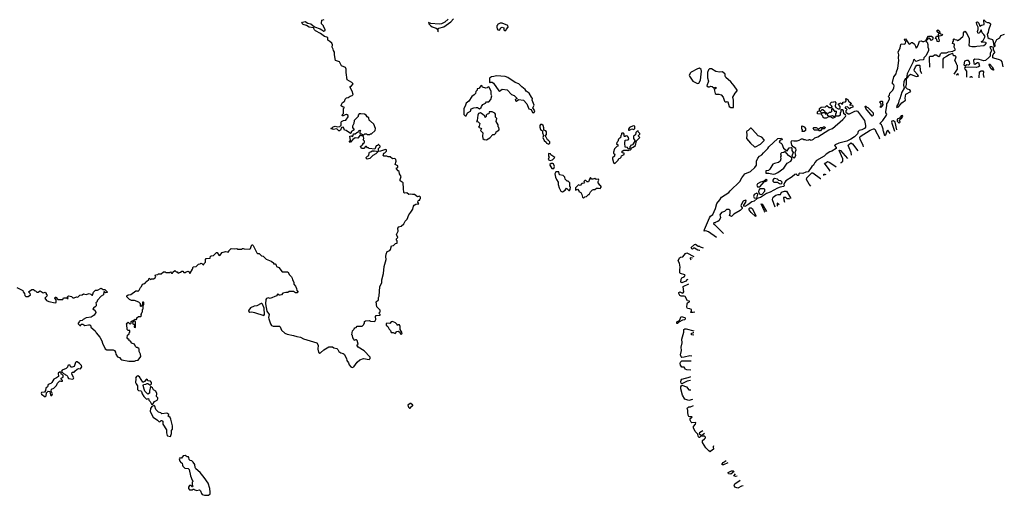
# Model space of a CAD drawing. Extents: x 1980017 to 2252640, y 74400 to 266395.
# Tile 50 of 256: x 2099464 to 2113383, y 91671 to 98392. Entities that reach past the tile are written whole.
import ezdxf

# ---------------------------------------------------------------- set-up
doc = ezdxf.new("R2010")
doc.units = 0

msp = doc.modelspace()

# ---------------------------------------------------------------- linework, layer by layer
at = {"layer": '0CON20XD'}
for points in [[(2104050, 97235), (2104060, 97245), (2104065, 97270), (2104085, 97288), (2104107, 97293), (2104135, 97312), (2104165, 97320), (2104178, 97335), (2104164, 97384), (2104130, 97445), (2104155, 97458), (2104177, 97485), (2104158, 97505), (2104091, 97541), (2104077, 97645), (2104077, 97695), (2104070, 97715), (2104015, 97742), (2103986, 97796), (2103930, 97815), (2103912, 97895), (2103912, 97935), (2103898, 97958), (2103897, 97977), (2103883, 98005), (2103888, 98035), (2103875, 98060), (2103850, 98085), (2103822, 98102), (2103819, 98135), (2103805, 98146), (2103774, 98154), (2103715, 98196), (2103645, 98235), (2103629, 98249), (2103618, 98278), (2103555, 98285), (2103518, 98308), (2103473, 98323), (2103453, 98345), (2103461, 98359), (2103498, 98368), (2103535, 98341), (2103581, 98331), (2103629, 98289), (2103713, 98263), (2103735, 98250), (2103765, 98232), (2103782, 98238), (2103782, 98252), (2103758, 98295), (2103757, 98307), (2103730, 98335), (2103728, 98345), (2103737, 98383), (2103768, 98395)], [(2105520, 98400), (2105475, 98358), (2105428, 98332), (2105395, 98328), (2105277, 98337), (2105245, 98350), (2105247, 98335), (2105274, 98304), (2105295, 98290), (2105352, 98272), (2105368, 98258), (2105375, 98220)], [(2105375, 98220), (2105380, 98225), (2105380, 98265), (2105387, 98273), (2105458, 98292), (2105557, 98363), (2105597, 98405)], [(2106335, 98240), (2106340, 98255), (2106368, 98285), (2106365, 98308), (2106285, 98343), (2106255, 98342), (2106220, 98325), (2106220, 98315), (2106210, 98305), (2106210, 98285), (2106213, 98263), (2106225, 98250), (2106248, 98242), (2106267, 98275), (2106285, 98288), (2106308, 98278), (2106308, 98248), (2106315, 98240), (2106335, 98240)], [(2112329, 97720), (2112323, 97843), (2112324, 97866), (2112334, 97876), (2112372, 97878), (2112395, 97897), (2112420, 97895), (2112456, 97874), (2112470, 97880), (2112479, 97911), (2112495, 97924), (2112565, 97924), (2112593, 97937), (2112655, 97946), (2112692, 97965), (2112676, 98004), (2112680, 98045), (2112652, 98055), (2112653, 98075), (2112662, 98088), (2112662, 98118), (2112675, 98120), (2112685, 98110), (2112712, 98108), (2112725, 98100), (2112735, 98102), (2112797, 98155), (2112807, 98175), (2112807, 98205), (2112825, 98228), (2112851, 98195), (2112887, 98127), (2112888, 98072), (2112879, 98035), (2112884, 98024), (2112925, 98012), (2112975, 98012), (2112995, 98020), (2113092, 98025), (2113118, 98045), (2113130, 98065), (2113105, 98072), (2113065, 98068), (2113058, 98082), (2113085, 98100), (2113110, 98155), (2113093, 98183), (2113070, 98205), (2113055, 98250), (2113033, 98207), (2113015, 98198), (2113008, 98205), (2113003, 98225), (2113012, 98255), (2113012, 98285), (2112993, 98323), (2112990, 98355), (2113005, 98360), (2113022, 98345), (2113035, 98300), (2113060, 98315), (2113098, 98322), (2113100, 98345), (2113091, 98361), (2113095, 98390), (2113120, 98360), (2113147, 98353), (2113165, 98352), (2113178, 98345), (2113186, 98335), (2113186, 98325), (2113160, 98245), (2113155, 98210), (2113142, 98188), (2113143, 98163), (2113152, 98142), (2113168, 98128), (2113215, 98110), (2113227, 98085), (2113233, 98023), (2113242, 98012), (2113250, 98015), (2113252, 98025), (2113248, 98055), (2113275, 98110), (2113320, 98135), (2113335, 98168), (2113383, 98185)], [(2112355, 98100), (2112325, 98130), (2112302, 98128), (2112300, 98115), (2112288, 98102), (2112280, 98100), (2112280, 98105), (2112290, 98135), (2112312, 98158), (2112355, 98160), (2112370, 98145), (2112370, 98115), (2112355, 98100)], [(2112455, 98080), (2112432, 98082), (2112430, 98115), (2112410, 98125), (2112425, 98160), (2112450, 98160), (2112450, 98125), (2112460, 98105), (2112455, 98080)], [(2112450, 98160), (2112450, 98185), (2112460, 98195), (2112435, 98220), (2112430, 98235), (2112445, 98250), (2112468, 98228), (2112472, 98202), (2112482, 98192), (2112498, 98188), (2112510, 98175), (2112485, 98162), (2112450, 98160)], [(2111767, 96784), (2111735, 96830), (2111722, 96818), (2111705, 96760), (2111695, 96750), (2111677, 96817), (2111670, 96825), (2111670, 96845), (2111657, 96887), (2111648, 96905), (2111622, 96925), (2111665, 96967), (2111718, 97045), (2111720, 97055), (2111708, 97075), (2111707, 97095), (2111722, 97175), (2111720, 97205), (2111735, 97220), (2111760, 97275), (2111758, 97288), (2111740, 97305), (2111760, 97325), (2111762, 97355), (2111805, 97397), (2111822, 97428), (2111826, 97456), (2111820, 97475), (2111800, 97485), (2111800, 97505), (2111823, 97585), (2111853, 97625), (2111858, 97655), (2111879, 97705), (2111893, 97815), (2111888, 97855), (2111891, 97895), (2111882, 97935), (2111910, 97995), (2111918, 98042), (2111925, 98049), (2111965, 98048), (2111984, 98056), (2111992, 98082), (2111975, 98100), (2111972, 98115), (2111985, 98120), (2112035, 98052), (2112045, 98048), (2112072, 98068), (2112085, 98070), (2112114, 98044), (2112127, 98017), (2112135, 97990), (2112145, 98000), (2112166, 98034), (2112185, 98090), (2112205, 98092), (2112225, 98083), (2112245, 98082), (2112280, 98100), (2112280, 98085), (2112290, 98075), (2112302, 98042), (2112300, 98005), (2112312, 97982), (2112312, 97955), (2112278, 97885), (2112246, 97855), (2112242, 97825), (2112185, 97820), (2112135, 97800), (2112122, 97812), (2112115, 97830), (2112100, 97825), (2112088, 97785), (2112011, 97629), (2112002, 97572), (2112015, 97572), (2112032, 97605), (2112055, 97623), (2112135, 97588), (2112168, 97592), (2112156, 97616), (2112112, 97665), (2112110, 97685), (2112126, 97725), (2112145, 97747), (2112185, 97750), (2112190, 97745), (2112192, 97675), (2112205, 97640), (2112211, 97630)], [(2113365, 97727), (2113350, 97795), (2113338, 97815), (2113316, 97826), (2113235, 97846), (2113220, 97855), (2113222, 97885), (2113235, 97918), (2113250, 97925), (2113250, 97935), (2113230, 97965), (2113228, 97998), (2113207, 98007), (2113185, 98008), (2113178, 98002), (2113203, 97955), (2113184, 97915), (2113181, 97875), (2113165, 97856), (2113115, 97817), (2113095, 97812), (2113025, 97830), (2112964, 97836), (2112949, 97821), (2112954, 97775), (2112965, 97764), (2113004, 97786), (2113018, 97785), (2113030, 97735), (2113018, 97725), (2112985, 97718), (2112838, 97722), (2112822, 97705), (2112828, 97688), (2112848, 97665), (2112850, 97582)], [(2112673, 97623), (2112682, 97635), (2112720, 97695), (2112720, 97745), (2112710, 97755), (2112708, 97775), (2112682, 97815), (2112704, 97865), (2112690, 97880), (2112663, 97883), (2112660, 97905), (2112645, 97912), (2112603, 97897), (2112565, 97870), (2112521, 97849), (2112512, 97835), (2112512, 97707)], [(2112825, 97740), (2112835, 97743), (2112855, 97760), (2112875, 97756), (2112891, 97765), (2112896, 97775), (2112891, 97795), (2112875, 97813), (2112847, 97817), (2112820, 97805), (2112811, 97755), (2112825, 97740)], [(2113230, 97680), (2113225, 97680), (2113205, 97692), (2113185, 97720), (2113168, 97755), (2113175, 97767), (2113212, 97725), (2113228, 97695), (2113230, 97680)], [(2106725, 97077), (2106735, 97080), (2106746, 97105), (2106720, 97145), (2106736, 97185), (2106710, 97255), (2106715, 97280), (2106697, 97297), (2106665, 97352), (2106622, 97382), (2106608, 97405), (2106561, 97441), (2106522, 97485), (2106466, 97506), (2106366, 97576), (2106325, 97589), (2106205, 97599), (2106165, 97587), (2106134, 97586), (2106104, 97566), (2106105, 97510), (2106115, 97500), (2106122, 97508), (2106143, 97507), (2106162, 97495), (2106235, 97388), (2106245, 97382), (2106285, 97410), (2106355, 97403), (2106415, 97337), (2106455, 97322), (2106490, 97285), (2106490, 97275), (2106468, 97265), (2106473, 97243), (2106485, 97240), (2106515, 97263), (2106584, 97254), (2106632, 97205), (2106662, 97132), (2106695, 97122), (2106715, 97082), (2106725, 97077)], [(2109045, 97489), (2109065, 97493), (2109090, 97535), (2109100, 97665), (2109095, 97686), (2109075, 97707), (2109045, 97699), (2108955, 97650), (2108941, 97635), (2108929, 97605), (2108930, 97595), (2108980, 97525), (2109045, 97489)], [(2109555, 97150), (2109554, 97255), (2109546, 97295), (2109576, 97355), (2109604, 97385), (2109605, 97396), (2109565, 97458), (2109515, 97514), (2109448, 97575), (2109438, 97595), (2109435, 97620), (2109400, 97655), (2109355, 97652), (2109305, 97660), (2109245, 97698), (2109215, 97699), (2109203, 97685), (2109189, 97645), (2109188, 97568), (2109200, 97525), (2109178, 97455), (2109196, 97444), (2109216, 97444), (2109235, 97452), (2109255, 97450), (2109275, 97430), (2109305, 97437), (2109305, 97420), (2109280, 97405), (2109295, 97350), (2109308, 97338), (2109345, 97340), (2109378, 97328), (2109407, 97297), (2109425, 97240), (2109435, 97230), (2109455, 97230), (2109465, 97238), (2109475, 97230), (2109495, 97163), (2109515, 97150), (2109555, 97150)], [(2112733, 97602), (2112725, 97630), (2112704, 97609)], [(2112900, 97577), (2112905, 97590), (2112925, 97588), (2112930, 97574)], [(2113027, 97570), (2113031, 97655), (2113055, 97670), (2113078, 97668), (2113089, 97655), (2113086, 97615), (2113094, 97575)], [(2105775, 97032), (2105792, 97075), (2105835, 97100), (2105845, 97130), (2105884, 97146), (2105915, 97150), (2105935, 97150), (2105965, 97130), (2105988, 97152), (2105990, 97165), (2106010, 97195), (2106047, 97213), (2106065, 97230), (2106095, 97230), (2106126, 97264), (2106138, 97315), (2106128, 97335), (2106127, 97375), (2106099, 97439), (2106085, 97442), (2106073, 97427), (2106055, 97422), (2106005, 97440), (2106000, 97455), (2105985, 97460), (2105955, 97420), (2105930, 97415), (2105930, 97395), (2105910, 97375), (2105905, 97350), (2105889, 97331), (2105854, 97306), (2105815, 97240), (2105775, 97210), (2105762, 97168), (2105742, 97135), (2105743, 97053), (2105760, 97035), (2105775, 97032)], [(2111865, 97153), (2111885, 97162), (2111934, 97216), (2111986, 97254), (2111979, 97285), (2111991, 97339), (2112060, 97375), (2112058, 97388), (2112045, 97400), (2112015, 97410), (2111990, 97435), (2111994, 97466), (2112000, 97475), (2112002, 97535), (2112002, 97555), (2111995, 97562), (2111983, 97555), (2111963, 97515), (2111959, 97465), (2111968, 97425), (2111933, 97367), (2111908, 97275), (2111891, 97245), (2111887, 97213), (2111858, 97165), (2111865, 97153)], [(2101112, 94158), (2101118, 94162), (2101122, 94178), (2101142, 94198), (2101175, 94200), (2101187, 94213), (2101182, 94225), (2101190, 94255), (2101200, 94265), (2101200, 94295), (2101210, 94305), (2101210, 94355), (2101220, 94365), (2101220, 94395), (2101215, 94400), (2101202, 94398), (2101200, 94365), (2101192, 94358), (2101188, 94342), (2101175, 94340), (2101170, 94345), (2101170, 94375), (2101148, 94398), (2101086, 94426), (2101045, 94423), (2101015, 94438), (2100980, 94475), (2100978, 94492), (2100995, 94502), (2101035, 94510), (2101105, 94560), (2101125, 94560), (2101135, 94550), (2101155, 94570), (2101173, 94607), (2101188, 94622), (2101200, 94655), (2101228, 94662), (2101240, 94675), (2101240, 94685), (2101258, 94692), (2101288, 94722), (2101295, 94740), (2101315, 94720), (2101325, 94730), (2101355, 94730), (2101380, 94745), (2101388, 94765), (2101380, 94775), (2101382, 94788), (2101415, 94790), (2101425, 94800), (2101465, 94800), (2101495, 94830), (2101522, 94828), (2101535, 94820), (2101585, 94820), (2101595, 94830), (2101612, 94812), (2101625, 94810), (2101630, 94825), (2101658, 94848), (2101675, 94830), (2101688, 94828), (2101700, 94815), (2101715, 94810), (2101722, 94818), (2101738, 94822), (2101755, 94840), (2101768, 94838), (2101785, 94820), (2101805, 94820), (2101815, 94830), (2101845, 94840), (2101858, 94828), (2101862, 94812), (2101875, 94810), (2101908, 94865), (2101915, 94900), (2101957, 94903), (2101992, 94938), (2102015, 94940), (2102025, 94950), (2102038, 94948), (2102052, 94932), (2102065, 94930), (2102072, 94948), (2102090, 94965), (2102090, 95005), (2102102, 95018), (2102158, 95022), (2102162, 95048), (2102173, 95057), (2102205, 95060), (2102245, 95100), (2102255, 95100), (2102280, 95065), (2102295, 95062), (2102328, 95102), (2102375, 95118), (2102395, 95110), (2102418, 95112), (2102420, 95125), (2102455, 95160), (2102495, 95152), (2102535, 95160), (2102545, 95150), (2102605, 95150), (2102612, 95158), (2102625, 95160), (2102635, 95152), (2102715, 95150), (2102725, 95160), (2102742, 95202), (2102745, 95210), (2102755, 95210), (2102765, 95200), (2102815, 95098), (2102825, 95090), (2102847, 95087), (2102880, 95055), (2102905, 95050), (2102946, 95006), (2103018, 94978), (2103050, 94955), (2103052, 94942), (2103075, 94940), (2103090, 94925), (2103092, 94902), (2103125, 94890), (2103175, 94830), (2103255, 94830), (2103277, 94787), (2103305, 94760), (2103315, 94740), (2103318, 94715), (2103337, 94685), (2103340, 94655), (2103363, 94625), (2103378, 94595), (2103383, 94563), (2103398, 94542), (2103387, 94533), (2103365, 94532), (2103335, 94550), (2103275, 94550), (2103255, 94538), (2103225, 94538), (2103185, 94528), (2103166, 94504), (2103145, 94498), (2103131, 94501), (2103115, 94520), (2103095, 94492), (2103005, 94452), (2102975, 94460), (2102955, 94454), (2102943, 94437), (2102939, 94375), (2102959, 94275), (2102992, 94225), (2102982, 94185), (2102985, 94165), (2103010, 94095), (2103025, 94071), (2103045, 94060), (2103135, 94062), (2103144, 94054), (2103163, 94003), (2103214, 93964), (2103245, 93949), (2103335, 93931), (2103380, 93915), (2103435, 93906), (2103475, 93882), (2103664, 93824), (2103683, 93795), (2103680, 93735), (2103689, 93695), (2103705, 93681), (2103717, 93683), (2103764, 93726), (2103835, 93768), (2103885, 93770), (2103905, 93757), (2103946, 93746), (2103961, 93731), (2103975, 93701), (2104005, 93684), (2104035, 93676), (2104049, 93665), (2104083, 93605), (2104089, 93575), (2104110, 93545), (2104121, 93515), (2104146, 93486), (2104165, 93477), (2104185, 93487), (2104236, 93554), (2104274, 93586), (2104325, 93602), (2104405, 93590), (2104420, 93605), (2104418, 93625), (2104335, 93711), (2104250, 93765), (2104230, 93795), (2104250, 93805), (2104235, 93860), (2104225, 93870), (2104212, 93868), (2104205, 93860), (2104192, 93862), (2104188, 93878), (2104172, 93895), (2104167, 93927), (2104158, 93938), (2104170, 93995), (2104188, 94012), (2104190, 94025), (2104202, 94038), (2104218, 94042), (2104235, 94060), (2104285, 94060), (2104307, 94063), (2104315, 94070), (2104330, 94085), (2104330, 94095), (2104340, 94105), (2104340, 94125), (2104350, 94135), (2104405, 94142), (2104425, 94130), (2104482, 94128), (2104498, 94155), (2104495, 94200), (2104505, 94210), (2104560, 94215), (2104560, 94225), (2104540, 94245), (2104560, 94265), (2104560, 94285), (2104513, 94333), (2104502, 94405), (2104537, 94435), (2104538, 94465), (2104547, 94487), (2104557, 94623), (2104582, 94675), (2104584, 94715), (2104608, 94805), (2104616, 94905), (2104642, 95005), (2104638, 95045), (2104643, 95077), (2104660, 95115), (2104695, 95130), (2104707, 95143), (2104720, 95195), (2104747, 95203), (2104775, 95230), (2104800, 95235), (2104800, 95265), (2104790, 95275), (2104790, 95295), (2104808, 95315), (2104792, 95355), (2104814, 95405), (2104809, 95445), (2104825, 95464), (2104856, 95474), (2104895, 95506), (2104913, 95547), (2104939, 95575), (2104964, 95636), (2104995, 95672), (2105020, 95715), (2105030, 95755), (2105040, 95770), (2105065, 95783), (2105108, 95792), (2105093, 95813), (2105095, 95830), (2105105, 95840), (2105118, 95842), (2105120, 95855), (2105130, 95865), (2105130, 95885), (2105115, 95900), (2105085, 95890), (2105045, 95922), (2105015, 95920), (2104985, 95928), (2104965, 95922), (2104937, 95947), (2104905, 95940), (2104895, 95950), (2104888, 96005), (2104887, 96085), (2104842, 96115), (2104842, 96135), (2104857, 96177), (2104833, 96213), (2104828, 96245), (2104814, 96254), (2104792, 96285), (2104792, 96298), (2104810, 96305), (2104808, 96325), (2104770, 96345), (2104786, 96394), (2104781, 96415), (2104765, 96430), (2104735, 96428), (2104702, 96452), (2104674, 96454), (2104655, 96462), (2104612, 96462), (2104603, 96473), (2104612, 96508), (2104625, 96510), (2104650, 96535), (2104650, 96555), (2104634, 96556), (2104565, 96533), (2104530, 96530), (2104496, 96494), (2104455, 96472), (2104415, 96432), (2104375, 96422), (2104360, 96435), (2104360, 96445), (2104380, 96465), (2104400, 96475), (2104402, 96505), (2104411, 96519), (2104427, 96523), (2104445, 96540), (2104465, 96540), (2104472, 96532), (2104485, 96540), (2104530, 96530), (2104537, 96543), (2104538, 96572), (2104560, 96595), (2104560, 96605), (2104538, 96628), (2104532, 96628), (2104528, 96612), (2104502, 96608), (2104485, 96560), (2104405, 96570), (2104395, 96580), (2104382, 96582), (2104365, 96600), (2104352, 96598), (2104327, 96573), (2104295, 96570), (2104280, 96605), (2104295, 96610), (2104310, 96625), (2104322, 96648), (2104340, 96655), (2104340, 96675), (2104320, 96695), (2104328, 96715), (2104325, 96740), (2104275, 96760), (2104245, 96720), (2104205, 96722), (2104172, 96698), (2104138, 96662), (2104122, 96662), (2104140, 96685), (2104132, 96748), (2104155, 96750), (2104168, 96742), (2104180, 96755), (2104182, 96778), (2104205, 96780), (2104232, 96798), (2104248, 96802), (2104252, 96818), (2104263, 96827), (2104275, 96830), (2104280, 96825), (2104270, 96805), (2104272, 96782), (2104295, 96780), (2104325, 96760), (2104345, 96780), (2104365, 96780), (2104375, 96770), (2104415, 96770), (2104422, 96778), (2104435, 96780), (2104490, 96825), (2104492, 96852), (2104470, 96915), (2104425, 96960), (2104412, 96962), (2104405, 96970), (2104400, 97005), (2104375, 97020), (2104360, 97045), (2104336, 97056), (2104285, 97062), (2104265, 97060), (2104250, 97045), (2104248, 97022), (2104192, 96968), (2104187, 96923), (2104168, 96885), (2104168, 96868), (2104190, 96835), (2104150, 96805), (2104150, 96795), (2104138, 96782), (2104077, 96827), (2104055, 96830), (2104047, 96857), (2104035, 96872), (2104012, 96868), (2103998, 96832), (2103985, 96820), (2103975, 96820), (2103948, 96848), (2103895, 96842), (2103885, 96850), (2103865, 96850), (2103860, 96855), (2103865, 96860), (2103875, 96860), (2103894, 96876), (2103925, 96887), (2103955, 96878), (2103988, 96882), (2104007, 96903), (2104006, 96944), (2104012, 96955), (2104042, 96968), (2104075, 96970), (2104105, 97018), (2104105, 97038), (2104085, 97050), (2104063, 97047), (2104035, 97032), (2104022, 97035), (2104025, 97050), (2104042, 97068), (2104040, 97135), (2104050, 97145), (2104050, 97155), (2104025, 97160), (2104010, 97175), (2104010, 97185), (2104025, 97220), (2104050, 97235)], [(2109315, 95313), (2109202, 95395), (2109165, 95410), (2109142, 95402), (2109145, 95428), (2109215, 95592), (2109230, 95615), (2109261, 95639), (2109301, 95725), (2109318, 95795), (2109362, 95848), (2109384, 95885), (2109490, 95950), (2109509, 95975), (2109646, 96104), (2109671, 96155), (2109715, 96216), (2109794, 96246), (2109856, 96304), (2109880, 96335), (2109878, 96395), (2109898, 96435), (2109924, 96465), (2109957, 96483), (2109980, 96510), (2110039, 96571), (2110055, 96596), (2110180, 96715), (2110235, 96720), (2110240, 96695), (2110215, 96690), (2110202, 96665), (2110215, 96650), (2110228, 96648), (2110238, 96638), (2110260, 96575), (2110302, 96542), (2110315, 96540), (2110341, 96579), (2110368, 96588), (2110377, 96577), (2110380, 96545), (2110400, 96515), (2110380, 96465), (2110403, 96443), (2110415, 96442), (2110437, 96475), (2110428, 96515), (2110440, 96555), (2110435, 96570), (2110400, 96595), (2110381, 96621), (2110370, 96665), (2110380, 96685), (2110405, 96678), (2110455, 96682), (2110482, 96688), (2110515, 96710), (2110535, 96710), (2110545, 96700), (2110565, 96700), (2110585, 96688), (2110618, 96692), (2110625, 96700), (2110638, 96698), (2110645, 96690), (2110665, 96692), (2110685, 96702), (2110705, 96722), (2110745, 96738), (2110904, 96836), (2110952, 96855), (2111098, 96982), (2111138, 97025), (2111140, 97035), (2111137, 97047), (2111112, 97062), (2111110, 97105), (2111098, 97118), (2111072, 97118), (2111070, 97085), (2111060, 97075), (2111060, 97045), (2111045, 97030), (2111005, 97030), (2111000, 97035), (2111000, 97065), (2111010, 97075), (2111010, 97095), (2111005, 97100), (2110992, 97092), (2110955, 97140), (2110940, 97125), (2110938, 97092), (2110925, 97080), (2110905, 97080), (2110895, 97070), (2110882, 97068), (2110880, 97045), (2110905, 97030), (2110955, 97040), (2110965, 97030), (2110988, 97028), (2110990, 97015), (2110965, 97000), (2110952, 97002), (2110925, 97020), (2110895, 97020), (2110865, 97000), (2110835, 97000), (2110822, 97012), (2110818, 97028), (2110802, 97042), (2110798, 97058), (2110742, 97062), (2110742, 97088), (2110752, 97098), (2110768, 97102), (2110772, 97135), (2110795, 97156), (2110855, 97160), (2110875, 97178), (2110905, 97150), (2110938, 97152), (2110950, 97165), (2110922, 97192), (2110925, 97210), (2110940, 97225), (2110975, 97230), (2110985, 97238), (2111000, 97215), (2110992, 97175), (2111003, 97153), (2111035, 97130), (2111055, 97130), (2111060, 97135), (2111060, 97165), (2111040, 97195), (2111040, 97205), (2111078, 97218), (2111085, 97200), (2111098, 97202), (2111102, 97228), (2111137, 97233), (2111147, 97243), (2111140, 97275), (2111145, 97280), (2111175, 97258), (2111182, 97242), (2111215, 97218), (2111218, 97202), (2111205, 97200), (2111200, 97185), (2111205, 97180), (2111215, 97190), (2111235, 97186), (2111242, 97165), (2111240, 97155), (2111212, 97148), (2111195, 97130), (2111165, 97160), (2111132, 97158), (2111132, 97142), (2111148, 97138), (2111160, 97125), (2111140, 97105), (2111140, 97085), (2111173, 97063), (2111193, 97063), (2111271, 97099), (2111295, 97102), (2111305, 97098), (2111404, 96965), (2111418, 96895), (2111418, 96875), (2111408, 96855), (2111370, 96835), (2111330, 96825), (2111316, 96814), (2111305, 96780), (2111293, 96765), (2111264, 96735), (2111215, 96702), (2111155, 96676), (2111045, 96649), (2110990, 96625), (2110980, 96615), (2111008, 96585), (2111006, 96574), (2110945, 96536), (2110915, 96526), (2110865, 96492), (2110835, 96463), (2110730, 96400), (2110706, 96374), (2110686, 96334), (2110664, 96316), (2110608, 96242), (2110575, 96237), (2110535, 96220), (2110488, 96222), (2110480, 96215), (2110472, 96188), (2110455, 96190), (2110445, 96210), (2110420, 96205), (2110385, 96170), (2110294, 96116), (2110273, 96085), (2110268, 96065), (2110270, 96045), (2110260, 96035), (2110213, 96027), (2110175, 96010), (2110073, 95955), (2110023, 95937), (2109935, 95878), (2109902, 95868), (2109887, 95863), (2109845, 95826), (2109813, 95817), (2109755, 95774), (2109714, 95754), (2109700, 95755), (2109701, 95769), (2109729, 95815), (2109732, 95835), (2109725, 95842), (2109692, 95828), (2109660, 95765), (2109662, 95752), (2109678, 95735), (2109677, 95725), (2109647, 95695), (2109558, 95642), (2109527, 95613), (2109498, 95625), (2109506, 95654), (2109506, 95695), (2109492, 95712), (2109455, 95710), (2109425, 95683), (2109385, 95668), (2109362, 95635), (2109371, 95595), (2109354, 95555), (2109335, 95540), (2109305, 95532), (2109295, 95520), (2109275, 95520), (2109270, 95505), (2109288, 95498), (2109415, 95370)], [(2111515, 97030), (2111425, 97138), (2111415, 97168), (2111425, 97170), (2111440, 97155), (2111455, 97150), (2111530, 97075), (2111530, 97045), (2111515, 97030)], [(2111635, 97150), (2111630, 97165), (2111640, 97175), (2111640, 97205), (2111620, 97225), (2111635, 97240), (2111655, 97240), (2111660, 97235), (2111660, 97205), (2111670, 97195), (2111662, 97188), (2111660, 97175), (2111635, 97150)], [(2106065, 96692), (2106108, 96722), (2106152, 96768), (2106175, 96770), (2106195, 96790), (2106200, 96805), (2106235, 96830), (2106240, 96845), (2106237, 96867), (2106228, 96878), (2106228, 96905), (2106200, 96955), (2106208, 96995), (2106190, 97015), (2106188, 97058), (2106180, 97070), (2106145, 97090), (2106102, 97088), (2106098, 97062), (2106072, 97058), (2106060, 97045), (2106060, 97025), (2106045, 97010), (2106038, 97028), (2106008, 97058), (2105995, 97060), (2105977, 97077), (2105950, 97065), (2105940, 97045), (2105930, 96965), (2105920, 96955), (2105945, 96950), (2105970, 96925), (2105960, 96885), (2105950, 96875), (2105990, 96855), (2105980, 96825), (2106010, 96795), (2106008, 96745), (2106013, 96713), (2106028, 96698), (2106065, 96692)], [(2110865, 97060), (2110870, 97065), (2110868, 97078), (2110850, 97080), (2110848, 97088), (2110815, 97120), (2110802, 97118), (2110780, 97095), (2110805, 97070), (2110815, 97080), (2110850, 97080), (2110852, 97062), (2110865, 97060)], [(2111895, 96930), (2111910, 96945), (2111902, 96965), (2111908, 96982), (2111936, 97004), (2111946, 97025), (2111945, 97040), (2111925, 97033), (2111899, 97001), (2111870, 96985), (2111868, 96958), (2111895, 96930)], [(2106945, 96632), (2106960, 96645), (2106958, 96665), (2106940, 96685), (2106924, 96694), (2106905, 96730), (2106890, 96745), (2106912, 96768), (2106912, 96805), (2106901, 96821), (2106872, 96832), (2106872, 96865), (2106865, 96898), (2106845, 96912), (2106828, 96912), (2106818, 96895), (2106817, 96875), (2106825, 96840), (2106852, 96822), (2106852, 96795), (2106870, 96755), (2106858, 96725), (2106876, 96686), (2106905, 96660), (2106910, 96645), (2106945, 96632)], [(2108085, 96830), (2108115, 96850), (2108145, 96840), (2108160, 96855), (2108160, 96885), (2108135, 96892), (2108085, 96868), (2108070, 96845), (2108072, 96832), (2108085, 96830)], [(2110555, 96810), (2110525, 96810), (2110520, 96815), (2110530, 96825), (2110530, 96835), (2110520, 96845), (2110520, 96885), (2110525, 96890), (2110555, 96880), (2110570, 96855), (2110570, 96825), (2110555, 96810)], [(2110785, 96822), (2110762, 96822), (2110755, 96830), (2110695, 96830), (2110682, 96858), (2110692, 96868), (2110725, 96868), (2110755, 96850), (2110765, 96850), (2110785, 96870), (2110815, 96870), (2110825, 96880), (2110845, 96880), (2110850, 96865), (2110835, 96850), (2110802, 96848), (2110785, 96822)], [(2111864, 96834), (2111840, 96945), (2111815, 96961), (2111794, 96956), (2111786, 96945), (2111832, 96818)], [(2107875, 96362), (2107923, 96407), (2107935, 96430), (2107950, 96435), (2107965, 96450), (2107972, 96468), (2108010, 96485), (2108008, 96508), (2107982, 96512), (2107980, 96535), (2108005, 96550), (2108055, 96550), (2108065, 96540), (2108075, 96550), (2108097, 96553), (2108108, 96562), (2108110, 96575), (2108122, 96588), (2108135, 96590), (2108170, 96615), (2108182, 96678), (2108230, 96725), (2108210, 96745), (2108210, 96755), (2108228, 96772), (2108230, 96785), (2108212, 96802), (2108205, 96820), (2108192, 96818), (2108172, 96798), (2108168, 96765), (2108140, 96745), (2108143, 96713), (2108160, 96685), (2108160, 96675), (2108128, 96622), (2108100, 96615), (2108100, 96605), (2108090, 96595), (2108090, 96575), (2108075, 96560), (2108062, 96572), (2108058, 96588), (2108025, 96590), (2108018, 96645), (2108022, 96688), (2108065, 96692), (2108073, 96707), (2108072, 96725), (2108055, 96748), (2108035, 96750), (2108025, 96740), (2108015, 96740), (2108010, 96745), (2108010, 96775), (2107998, 96788), (2107975, 96790), (2107970, 96785), (2107970, 96765), (2107960, 96755), (2107958, 96722), (2107945, 96720), (2107930, 96705), (2107918, 96672), (2107903, 96655), (2107900, 96635), (2107918, 96628), (2107920, 96605), (2107905, 96600), (2107870, 96565), (2107858, 96522), (2107860, 96505), (2107880, 96485), (2107872, 96478), (2107870, 96465), (2107845, 96440), (2107842, 96425), (2107860, 96375), (2107875, 96362)], [(2109865, 96594), (2109937, 96635), (2109986, 96685), (2109986, 96695), (2109955, 96733), (2109905, 96752), (2109825, 96842), (2109805, 96860), (2109795, 96860), (2109760, 96825), (2109744, 96816), (2109738, 96805), (2109744, 96765), (2109739, 96715), (2109795, 96646), (2109853, 96595), (2109865, 96594)], [(2111394, 96596), (2111388, 96615), (2111343, 96705), (2111339, 96725), (2111345, 96741), (2111485, 96832), (2111535, 96850), (2111545, 96850), (2111555, 96840), (2111565, 96810), (2111610, 96735), (2111618, 96709)], [(2111223, 96477), (2111223, 96483), (2111216, 96515), (2111177, 96615), (2111180, 96625), (2111215, 96653), (2111235, 96637), (2111310, 96540)], [(2106965, 96403), (2106997, 96413), (2107030, 96445), (2106972, 96482), (2106968, 96498), (2106945, 96500), (2106940, 96495), (2106940, 96465), (2106948, 96455), (2106933, 96415), (2106965, 96403)], [(2110115, 96208), (2110145, 96213), (2110179, 96231), (2110266, 96294), (2110315, 96363), (2110366, 96394), (2110380, 96415), (2110378, 96438), (2110330, 96475), (2110285, 96530), (2110267, 96513), (2110235, 96510), (2110220, 96495), (2110230, 96465), (2110220, 96455), (2110222, 96425), (2110212, 96395), (2110190, 96375), (2110135, 96362), (2110110, 96350), (2110068, 96282), (2110047, 96263), (2110010, 96255), (2110013, 96223), (2110052, 96222), (2110115, 96208)], [(2111078, 96364), (2111078, 96372), (2111100, 96395), (2111102, 96425), (2111048, 96542), (2111054, 96546), (2111065, 96542), (2111164, 96432)], [(2107015, 96290), (2107022, 96315), (2107010, 96355), (2107002, 96362), (2106975, 96362), (2106958, 96345), (2106960, 96335), (2106985, 96290), (2107015, 96290)], [(2110919, 96250), (2110906, 96276), (2110842, 96365), (2110861, 96369), (2110885, 96390), (2110917, 96375), (2111004, 96314), (2111007, 96313)], [(2107135, 95960), (2107177, 95983), (2107195, 96010), (2107225, 95980), (2107235, 95980), (2107245, 95990), (2107250, 96025), (2107240, 96035), (2107240, 96085), (2107215, 96110), (2107202, 96112), (2107175, 96140), (2107170, 96165), (2107145, 96190), (2107095, 96200), (2107085, 96240), (2107045, 96240), (2107028, 96215), (2107040, 96165), (2107052, 96132), (2107077, 96097), (2107078, 96065), (2107092, 96015), (2107115, 95970), (2107122, 95962), (2107135, 95960)], [(2110647, 96041), (2110625, 96070), (2110587, 96135), (2110592, 96158), (2110664, 96226), (2110675, 96230), (2110785, 96150), (2110788, 96149)], [(2110838, 96187), (2110830, 96195), (2110832, 96208), (2110845, 96210), (2110861, 96205)], [(2107435, 95872), (2107455, 95890), (2107478, 95892), (2107505, 95920), (2107515, 95920), (2107532, 95958), (2107563, 95987), (2107575, 95992), (2107595, 95990), (2107618, 96012), (2107645, 96012), (2107668, 96005), (2107682, 96025), (2107682, 96035), (2107675, 96048), (2107660, 96055), (2107660, 96065), (2107640, 96085), (2107640, 96105), (2107652, 96125), (2107645, 96138), (2107615, 96132), (2107595, 96148), (2107565, 96138), (2107548, 96138), (2107535, 96160), (2107525, 96150), (2107505, 96100), (2107485, 96100), (2107465, 96120), (2107455, 96120), (2107440, 96105), (2107450, 96095), (2107438, 96082), (2107410, 96075), (2107385, 96050), (2107362, 96058), (2107322, 96018), (2107322, 95982), (2107348, 95998), (2107370, 95975), (2107370, 95965), (2107395, 95950), (2107412, 95922), (2107420, 95885), (2107435, 95872)], [(2109915, 96028), (2109925, 96032), (2109990, 96100), (2110025, 96113), (2110030, 96125), (2110015, 96132), (2109988, 96112), (2109934, 96096), (2109895, 96072), (2109882, 96055), (2109892, 96032), (2109915, 96028)], [(2110225, 96074), (2110238, 96082), (2110241, 96095), (2110225, 96116), (2110195, 96120), (2110177, 96137), (2110135, 96146), (2110120, 96140), (2110109, 96125), (2110109, 96109), (2110125, 96097), (2110177, 96097), (2110205, 96076), (2110225, 96074)], [(2109875, 95868), (2109885, 95870), (2109898, 95925), (2109885, 95940), (2109848, 95922), (2109837, 95895), (2109846, 95876), (2109875, 95868)], [(2109955, 95924), (2109999, 95971), (2109996, 95995), (2109985, 96004), (2109925, 96000), (2109913, 95985), (2109910, 95965), (2109918, 95935), (2109930, 95925), (2109955, 95924)], [(2110143, 95745), (2110108, 95848), (2110109, 95875), (2110115, 95886), (2110155, 95911), (2110185, 95921), (2110219, 95921), (2110235, 95953), (2110245, 95960), (2110275, 95971), (2110305, 95969), (2110358, 95875), (2110359, 95863)], [(2110000, 95673), (2109994, 95684), (2109945, 95788), (2109958, 95785), (2110020, 95682)], [(2110199, 95774), (2110172, 95798), (2110173, 95763), (2110174, 95761)], [(2110348, 95857), (2110345, 95860), (2110315, 95860), (2110295, 95878), (2110262, 95878), (2110264, 95844), (2110275, 95814)], [(2109863, 95611), (2109805, 95668), (2109777, 95705), (2109776, 95725), (2109785, 95734), (2109805, 95734), (2109817, 95725), (2109876, 95617)], [(2109077, 95129), (2109072, 95132), (2109050, 95135), (2109005, 95162), (2108988, 95162), (2108975, 95150), (2108965, 95152), (2108958, 95175), (2109002, 95215), (2109015, 95218), (2109055, 95190), (2109075, 95190), (2109085, 95180), (2109124, 95170)], [(2108907, 94722), (2108895, 94718), (2108880, 94695), (2108825, 94673), (2108812, 94685), (2108815, 94726), (2108825, 94742), (2108855, 94756), (2108873, 94775), (2108865, 94786), (2108805, 94804), (2108797, 94815), (2108794, 94855), (2108800, 94895), (2108790, 94950), (2108773, 94985), (2108789, 95025), (2108805, 95037), (2108838, 95042), (2108875, 95086), (2108895, 95099), (2108995, 95045)], [(2108973, 95021), (2108940, 95025), (2108940, 95015), (2108951, 94998)], [(2109006, 94258), (2108985, 94253), (2108950, 94255), (2108950, 94265), (2108960, 94275), (2108960, 94295), (2108935, 94308), (2108905, 94312), (2108895, 94328), (2108898, 94375), (2108905, 94390), (2108930, 94405), (2108930, 94415), (2108905, 94420), (2108869, 94479), (2108855, 94486), (2108815, 94484), (2108795, 94494), (2108781, 94525), (2108782, 94538), (2108795, 94544), (2108835, 94528), (2108845, 94530), (2108852, 94545), (2108841, 94615), (2108845, 94623), (2108924, 94659)], [(2099425, 94608), (2099510, 94565), (2099512, 94545), (2099531, 94521), (2099538, 94495), (2099552, 94482), (2099565, 94480), (2099585, 94482), (2099618, 94505), (2099613, 94523), (2099590, 94545), (2099635, 94578), (2099665, 94580), (2099670, 94565), (2099685, 94560), (2099705, 94540), (2099725, 94540), (2099742, 94558), (2099755, 94560), (2099795, 94530), (2099825, 94540), (2099840, 94525), (2099840, 94515), (2099850, 94505), (2099847, 94483), (2099820, 94455), (2099842, 94422), (2099875, 94408), (2099965, 94390), (2099980, 94395), (2099980, 94435), (2099960, 94455), (2099965, 94470), (2099975, 94470), (2100005, 94440), (2100075, 94440), (2100085, 94460), (2100125, 94460), (2100135, 94450), (2100148, 94452), (2100140, 94475), (2100155, 94488), (2100177, 94487), (2100195, 94480), (2100213, 94463), (2100235, 94462), (2100265, 94478), (2100285, 94470), (2100315, 94500), (2100347, 94503), (2100365, 94518), (2100405, 94508), (2100445, 94522), (2100470, 94515), (2100485, 94500), (2100495, 94500), (2100505, 94540), (2100535, 94570), (2100565, 94570), (2100615, 94600), (2100645, 94580), (2100665, 94580), (2100698, 94548), (2100700, 94535), (2100675, 94530), (2100658, 94548), (2100652, 94548), (2100650, 94505), (2100617, 94483), (2100565, 94430), (2100555, 94400), (2100540, 94390), (2100545, 94370), (2100545, 94350), (2100525, 94330), (2100515, 94330), (2100500, 94305), (2100515, 94290), (2100528, 94288), (2100530, 94275), (2100540, 94265), (2100540, 94255), (2100515, 94218), (2100472, 94188), (2100403, 94177), (2100360, 94155), (2100345, 94140), (2100312, 94138), (2100310, 94125), (2100290, 94105), (2100290, 94095), (2100315, 94070), (2100328, 94072), (2100335, 94090), (2100355, 94090), (2100385, 94072), (2100435, 94082), (2100455, 94080), (2100468, 94065), (2100470, 94045), (2100532, 93995), (2100545, 93968), (2100597, 93905), (2100627, 93855), (2100635, 93820), (2100671, 93741), (2100695, 93728), (2100785, 93726), (2100805, 93717), (2100820, 93695), (2100822, 93665), (2100847, 93627), (2100875, 93620), (2100894, 93594), (2100910, 93585), (2101005, 93568), (2101085, 93568), (2101105, 93578), (2101138, 93582), (2101177, 93633), (2101172, 93665), (2101151, 93701), (2101152, 93735), (2101148, 93745), (2101125, 93760), (2101115, 93760), (2101100, 93775), (2101088, 93808), (2101045, 93820), (2101040, 93835), (2101028, 93848), (2101010, 93855), (2101010, 93870), (2100991, 93881), (2100983, 93897), (2100990, 93935), (2101010, 93955), (2101010, 93965), (2101020, 93975), (2101020, 94000), (2100995, 94000), (2100982, 94012), (2100980, 94085), (2100970, 94095), (2100995, 94120), (2101025, 94090), (2101038, 94102), (2101040, 94125), (2101052, 94138), (2101068, 94142), (2101095, 94160), (2101105, 94150), (2101112, 94158)], [(2102915, 94210), (2102924, 94226), (2102918, 94315), (2102895, 94372), (2102885, 94380), (2102875, 94383), (2102815, 94350), (2102780, 94345), (2102725, 94318), (2102702, 94285), (2102700, 94275), (2102715, 94260), (2102745, 94262), (2102785, 94253), (2102915, 94210)], [(2101095, 94040), (2101100, 94045), (2101100, 94125), (2101075, 94130), (2101062, 94118), (2101060, 94105), (2101088, 94078), (2101090, 94065), (2101082, 94058), (2101080, 94045), (2101095, 94040)], [(2104855, 93948), (2104865, 93952), (2104872, 93965), (2104843, 94013), (2104842, 94055), (2104835, 94080), (2104815, 94080), (2104805, 94070), (2104800, 94085), (2104775, 94110), (2104735, 94128), (2104717, 94123), (2104695, 94100), (2104655, 94102), (2104644, 94096), (2104644, 94074), (2104667, 94057), (2104685, 94020), (2104705, 94000), (2104715, 93970), (2104745, 93970), (2104772, 93958), (2104795, 93988), (2104815, 93992), (2104838, 93978), (2104842, 93952), (2104855, 93948)], [(2108755, 94098), (2108752, 94115), (2108765, 94129), (2108791, 94139), (2108815, 94196), (2108865, 94183), (2108873, 94175), (2108865, 94153), (2108832, 94148), (2108780, 94120), (2108765, 94100), (2108755, 94098)], [(2108965, 93639), (2108935, 93642), (2108855, 93623), (2108825, 93618), (2108815, 93627), (2108805, 93655), (2108817, 93715), (2108814, 93766), (2108829, 93825), (2108826, 93876), (2108850, 93975), (2108854, 94015), (2108865, 94023), (2108883, 94023), (2108995, 93997)], [(2108995, 93967), (2108984, 93966), (2108950, 93955), (2108960, 93945), (2108994, 93939)], [(2100215, 93313), (2100225, 93320), (2100227, 93333), (2100202, 93385), (2100205, 93410), (2100235, 93410), (2100244, 93426), (2100275, 93452), (2100295, 93462), (2100325, 93460), (2100342, 93485), (2100336, 93506), (2100310, 93535), (2100275, 93559), (2100262, 93558), (2100252, 93548), (2100235, 93490), (2100205, 93480), (2100193, 93483), (2100182, 93492), (2100175, 93508), (2100155, 93512), (2100142, 93505), (2100138, 93482), (2100119, 93461), (2100065, 93439), (2100057, 93425), (2100058, 93418), (2100085, 93390), (2100100, 93385), (2100112, 93372), (2100125, 93370), (2100140, 93355), (2100142, 93335), (2100155, 93320), (2100215, 93313)], [(2108949, 93441), (2108895, 93442), (2108872, 93452), (2108868, 93468), (2108855, 93480), (2108825, 93480), (2108805, 93510), (2108800, 93535), (2108805, 93552), (2108825, 93570), (2108955, 93573), (2108958, 93573)], [(2099825, 93062), (2099837, 93075), (2099843, 93117), (2099868, 93142), (2099888, 93138), (2099899, 93089), (2099905, 93082), (2099918, 93082), (2099929, 93105), (2099910, 93145), (2099915, 93170), (2099947, 93183), (2099986, 93224), (2099998, 93255), (2100032, 93288), (2100045, 93282), (2100068, 93285), (2100070, 93295), (2100052, 93312), (2100050, 93325), (2100078, 93342), (2100080, 93365), (2100065, 93380), (2100055, 93380), (2100045, 93410), (2100025, 93409), (2100009, 93395), (2100010, 93350), (2099985, 93330), (2099945, 93313), (2099918, 93265), (2099905, 93252), (2099868, 93235), (2099856, 93204), (2099832, 93185), (2099827, 93153), (2099813, 93127), (2099773, 93125), (2099768, 93115), (2099772, 93102), (2099825, 93062)], [(2101345, 92960), (2101370, 92995), (2101408, 93015), (2101418, 93035), (2101417, 93047), (2101400, 93065), (2101402, 93112), (2101390, 93145), (2101355, 93160), (2101339, 93189), (2101315, 93210), (2101298, 93145), (2101300, 93115), (2101275, 93100), (2101232, 93145), (2101221, 93171), (2101210, 93225), (2101212, 93238), (2101245, 93242), (2101265, 93252), (2101275, 93252), (2101305, 93230), (2101315, 93230), (2101328, 93245), (2101327, 93267), (2101312, 93282), (2101275, 93290), (2101270, 93305), (2101255, 93310), (2101229, 93281), (2101215, 93270), (2101205, 93270), (2101158, 93345), (2101135, 93358), (2101115, 93348), (2101102, 93325), (2101107, 93317), (2101103, 93265), (2101108, 93245), (2101127, 93217), (2101130, 93165), (2101145, 93152), (2101176, 93146), (2101186, 93136), (2101193, 93105), (2101218, 93065), (2101255, 93032), (2101285, 93040), (2101290, 93015), (2101310, 92995), (2101325, 92960), (2101345, 92960)], [(2108947, 93295), (2108898, 93282), (2108835, 93252), (2108825, 93247), (2108815, 93257), (2108810, 93275), (2108813, 93297), (2108825, 93314), (2108945, 93347), (2108948, 93348)], [(2108974, 93024), (2108925, 93013), (2108865, 93030), (2108835, 93084), (2108809, 93175), (2108811, 93205), (2108825, 93228), (2108892, 93205), (2108925, 93162), (2108950, 93161)], [(2101595, 92502), (2101612, 92545), (2101612, 92585), (2101622, 92605), (2101622, 92655), (2101602, 92745), (2101589, 92769), (2101560, 92795), (2101570, 92805), (2101570, 92815), (2101545, 92830), (2101473, 92823), (2101457, 92837), (2101427, 92847), (2101388, 92885), (2101375, 92930), (2101365, 92940), (2101332, 92928), (2101311, 92899), (2101310, 92855), (2101352, 92775), (2101410, 92735), (2101435, 92710), (2101448, 92712), (2101465, 92730), (2101475, 92730), (2101488, 92718), (2101488, 92678), (2101537, 92597), (2101538, 92555), (2101548, 92518), (2101555, 92510), (2101595, 92502)], [(2104985, 92902), (2105005, 92930), (2105020, 92935), (2105020, 92945), (2104995, 92970), (2104985, 92970), (2104952, 92945), (2104958, 92915), (2104975, 92902), (2104985, 92902)], [(2109273, 92371), (2109268, 92355), (2109270, 92325), (2109235, 92293), (2109225, 92287), (2109205, 92299), (2109165, 92342), (2109115, 92415), (2109114, 92446), (2109143, 92467), (2109160, 92485), (2109160, 92495), (2109146, 92506), (2109125, 92508), (2109088, 92502), (2109075, 92488), (2109065, 92490), (2109056, 92505), (2109052, 92535), (2109011, 92575), (2108989, 92625), (2108987, 92643), (2109018, 92675), (2109020, 92695), (2109015, 92700), (2108966, 92694), (2108957, 92705), (2108941, 92735), (2108944, 92756), (2108970, 92775), (2108965, 92780), (2108935, 92778), (2108924, 92785), (2108915, 92802), (2108908, 92845), (2108910, 92875), (2108898, 92895), (2108902, 92908), (2108915, 92910), (2108925, 92920), (2108945, 92922), (2108990, 92942)], [(2109120, 92584), (2109072, 92555), (2109068, 92538), (2109095, 92520), (2109105, 92520), (2109145, 92547)], [(2102135, 91671), (2102155, 91692), (2102158, 91715), (2102152, 91765), (2102129, 91845), (2102073, 91925), (2102013, 91993), (2101952, 92045), (2101942, 92065), (2101938, 92105), (2101915, 92140), (2101895, 92158), (2101873, 92163), (2101860, 92175), (2101856, 92206), (2101850, 92215), (2101833, 92213), (2101802, 92232), (2101775, 92230), (2101752, 92198), (2101722, 92198), (2101718, 92185), (2101727, 92155), (2101744, 92134), (2101760, 92125), (2101763, 92095), (2101770, 92085), (2101796, 92056), (2101845, 92052), (2101860, 92035), (2101878, 91945), (2101900, 91885), (2101910, 91875), (2101910, 91865), (2101900, 91855), (2101900, 91815), (2101910, 91805), (2101908, 91792), (2101902, 91792), (2101885, 91810), (2101865, 91810), (2101850, 91785), (2101850, 91765), (2101865, 91750), (2101905, 91750), (2101912, 91758), (2101925, 91760), (2101932, 91752), (2101965, 91740), (2102007, 91747), (2102022, 91735), (2102033, 91695), (2102044, 91684), (2102074, 91674), (2102135, 91671)], [(2109476, 92132), (2109415, 92100), (2109395, 92100), (2109392, 92115), (2109410, 92135), (2109452, 92164)], [(2109562, 92008), (2109515, 91970), (2109485, 91974), (2109478, 91995), (2109525, 92018), (2109555, 92019)], [(2109606, 91943), (2109585, 91938), (2109560, 91945), (2109583, 91976)], [(2109692, 91805), (2109668, 91802), (2109615, 91773), (2109572, 91785), (2109566, 91815), (2109573, 91835), (2109647, 91883)]]:
    msp.add_lwpolyline(points, dxfattribs=at)

doc.saveas('drawing.dxf')
